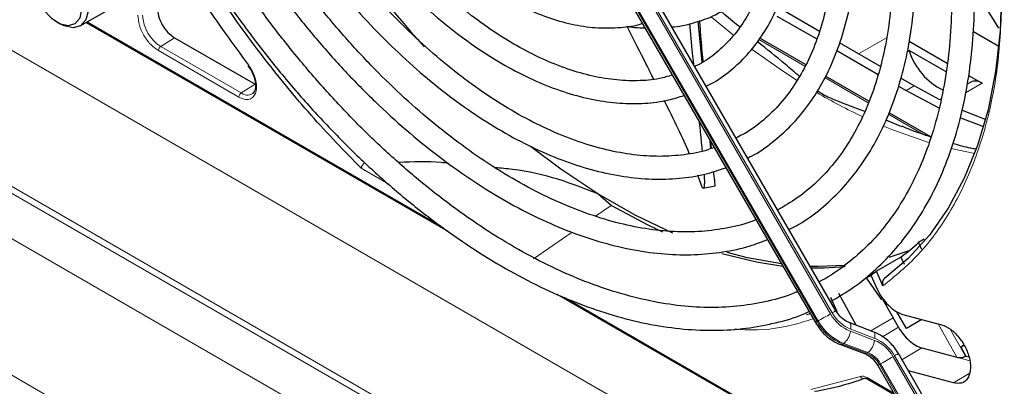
# Paper-space layout 'Blatt4' of a CAD drawing. Header units: millimetres. Extents: x 5 to 418, y 2 to 292.
# Tile 58 of 102: x 99.03 to 113.39, y 209.15 to 214.5. Entities that reach past the tile are written whole.
import ezdxf

# ---------------------------------------------------------------- set-up
doc = ezdxf.new("R2010")
doc.units = ezdxf.units.MM

psp = doc.layouts.new('Blatt4')

# ---------------------------------------------------------------- linework, layer by layer
at = {"color": 7, "linetype": 'Continuous', "lineweight": 18}
for p, q in [((87.627, 220.564), (108.754, 208.367)), ((142.407, 186.954), (86.789, 219.061)), ((88.052, 218.234), (141.145, 187.584)), ((140.865, 187.083), (87.772, 217.733)), ((106.882, 217.141), (110.879, 210.219)), ((110.658, 210.091), (106.661, 217.013)), ((106.678, 217.023), (110.674, 210.1)), ((110.855, 210.205), (106.859, 217.127)), ((86.943, 216.218), (138.413, 186.505)), ((100.012, 214.465), (105.165, 211.49)), ((109.121, 214.535), (109.441, 214.272)), ((101.287, 214.236), (101.085, 214.107)), ((109.81, 214.209), (110.481, 213.821)), ((111.263, 214), (111.672, 214.236)), ((102.225, 213.369), (101.051, 214.047)), ((102.259, 213.429), (101.085, 214.107)), ((112, 214.046), (111.973, 214.03)), ((102.461, 213.558), (102.259, 213.429)), ((110.771, 213.654), (111.406, 213.287)), ((113.066, 213.572), (112.825, 213.433)), ((112.076, 213.531), (111.958, 213.463)), ((111.7, 213.118), (112.203, 212.827)), ((104.412, 212.097), (104.01, 212.329)), ((107.429, 211.631), (107.655, 211.785)), ((106.52, 211.01), (107.084, 211.395)), ((106.971, 210.447), (111.611, 207.769)), ((111.767, 210.145), (111.441, 209.958)), ((110.674, 210.1), (110.658, 210.091)), ((111.15, 209.98), (111.5, 209.847)), ((111.611, 209.871), (111.845, 210.01)), ((112.699, 209.57), (112.423, 210.059)), ((112.6, 209.982), (112.823, 209.587)), ((111.496, 209.817), (111.145, 209.95)), ((111.031, 209.762), (111.048, 209.772)), ((111.382, 209.629), (111.031, 209.762)), ((111.048, 209.772), (111.399, 209.639)), ((112.186, 209.707), (111.897, 209.535)), ((111.399, 209.639), (111.382, 209.629)), ((112.18, 208.862), (111.767, 209.579)), ((111.79, 209.593), (112.204, 208.876)), ((112.699, 209.57), (112.886, 209.52)), ((111.569, 209.465), (111.585, 209.475)), ((111.983, 208.748), (111.569, 209.465)), ((111.585, 209.475), (111.999, 208.758)), ((110.569, 209.1), (111.291, 209.289)), ((111.387, 209.273), (111.778, 209.048)), ((112.878, 209.335), (112.647, 209.196))]:
    psp.add_line(p, q, dxfattribs=at)
at = {"color": 7, "linetype": 'Continuous', "lineweight": 25}
for p, q in [((110.934, 210.25), (106.937, 217.172)), ((106.637, 216.999), (110.634, 210.077)), ((113.31, 214.376), (112.955, 214.95)), ((99.911, 214.407), (100.312, 214.638)), ((110.695, 214.328), (110.191, 214.62)), ((99.572, 214.463), (99.619, 214.436)), ((99.997, 214.457), (105.272, 211.412)), ((108.983, 213.877), (108.926, 214.477)), ((110.073, 214.552), (110.653, 214.217)), ((109.532, 214.396), (109.515, 214.406)), ((112.938, 214.326), (113.309, 214.112)), ((101.287, 214.236), (102.461, 213.558)), ((110.492, 213.842), (109.824, 214.228)), ((111.582, 213.817), (110.985, 214.161)), ((112, 214.187), (112.557, 213.866)), ((110.946, 214.048), (111.548, 213.7)), ((111.997, 214.053), (112.538, 213.74)), ((102.357, 213.824), (102.399, 213.767)), ((111.415, 213.309), (110.781, 213.675)), ((112.076, 213.531), (111.879, 213.645)), ((112.899, 213.588), (112.847, 213.558)), ((112.868, 213.686), (113.066, 213.572)), ((111.848, 213.527), (111.958, 213.463)), ((111.958, 213.463), (112.443, 213.206)), ((112.45, 213.329), (112.076, 213.531)), ((112.466, 213.338), (112.45, 213.329)), ((112.318, 212.788), (111.708, 213.14)), ((111.897, 212.936), (111.664, 213.032)), ((109.118, 212.619), (109.108, 212.719)), ((109.155, 212.236), (109.152, 212.269)), ((108.973, 212.08), (108.918, 212.227)), ((108.999, 212.038), (109.17, 212.071)), ((107.655, 211.785), (107.461, 211.956)), ((112.22, 211.295), (112.14, 211.247)), ((111.996, 211.122), (111.704, 211.027)), ((112.185, 211.143), (112.14, 211.247)), ((111.882, 211.034), (111.524, 210.827)), ((111.882, 211.034), (111.927, 210.932)), ((111.62, 210.612), (111.524, 210.827)), ((111.376, 210.731), (111.46, 210.776)), ((111.376, 210.731), (111.596, 210.41)), ((111.443, 210.769), (111.531, 210.574)), ((106.865, 210.492), (111.617, 207.749)), ((110.853, 210.446), (110.949, 210.237)), ((111.229, 210.039), (110.977, 210.501)), ((111.612, 210.42), (111.767, 210.145)), ((111.845, 210.01), (111.767, 210.145)), ((111.964, 209.993), (111.824, 210.235)), ((111.91, 210.196), (112.473, 210.046)), ((112.188, 210.122), (111.964, 209.993)), ((111.479, 209.944), (111.128, 210.077)), ((111, 209.757), (111.351, 209.624)), ((112.186, 209.707), (112.699, 209.57)), ((112.755, 209.718), (112.801, 209.745)), ((112.755, 209.718), (112.801, 209.745)), ((112.801, 209.745), (112.755, 209.718)), ((112.801, 209.745), (112.755, 209.718)), ((112.755, 209.718), (112.827, 209.589)), ((112.259, 208.908), (111.845, 209.624)), ((112.823, 209.587), (112.827, 209.589)), ((112.827, 209.589), (112.87, 209.577)), ((111.545, 209.451), (111.959, 208.734)), ((111.397, 209.25), (111.793, 209.022)), ((112.647, 209.196), (111.991, 209.372))]:
    psp.add_line(p, q, dxfattribs=at)
at = {"color": 7, "linetype": 'Continuous', "lineweight": 25, "flags": 128}
for points in [[(99.207, 215.15), (99.222, 215.27), (99.28, 215.378), (99.374, 215.437), (99.495, 215.438), (99.629, 215.383), (99.763, 215.276), (99.88, 215.13), (99.97, 214.961), (100.021, 214.786), (100.029, 214.625), (99.993, 214.495), (99.916, 214.41), (99.807, 214.38), (99.807, 214.38)], [(99.738, 214.413), (99.839, 214.443), (99.908, 214.526), (99.937, 214.653), (99.921, 214.807), (99.864, 214.971), (99.771, 215.124), (99.654, 215.249), (99.527, 215.33), (99.406, 215.357), (99.305, 215.327), (99.236, 215.244), (99.207, 215.117), (99.223, 214.963), (99.28, 214.799), (99.373, 214.646), (99.49, 214.521), (99.617, 214.44), (99.738, 214.413)], [(113.35, 214.954), (113.328, 214.333), (113.262, 213.742), (113.153, 213.184), (113, 212.663), (112.806, 212.183), (112.571, 211.745), (112.297, 211.354), (111.986, 211.012), (111.64, 210.72)], [(99.807, 214.38), (99.677, 214.407), (99.619, 214.436)], [(113.115, 213.038), (113.099, 213.044), (112.78, 213.173)], [(112.75, 213.068), (112.982, 212.976), (113.087, 212.937)], [(107.461, 211.956), (106.919, 212.316), (106.479, 212.647)], [(108.555, 211.382), (108.013, 211.64), (107.461, 211.956)], [(108.409, 211.399), (108.193, 211.5), (107.655, 211.785)], [(110.16, 210.898), (109.773, 210.958), (109.267, 211.081)], [(110.14, 210.933), (109.642, 211.022), (109.346, 211.098)], [(111.074, 210.912), (110.669, 210.896), (110.56, 210.898)], [(111.068, 210.889), (110.764, 210.87), (110.576, 210.87)], [(110.56, 210.205), (110.545, 210.201), (110.503, 210.19)]]:
    psp.add_lwpolyline(points, dxfattribs=at)
at = {"color": 7, "linetype": 'Continuous', "lineweight": 18, "flags": 128}
for points in [[(109.71, 214.065), (110.167, 213.741), (110.37, 213.609)], [(111.628, 212.946), (111.775, 212.886), (112.3, 212.703)], [(112.616, 212.618), (112.82, 212.572), (112.958, 212.546)], [(110.934, 210.25), (110.932, 210.249), (110.925, 210.245), (110.914, 210.239), (110.898, 210.23), (110.879, 210.219)], [(110.855, 210.205), (110.833, 210.192), (110.809, 210.178), (110.784, 210.164), (110.758, 210.149), (110.734, 210.135), (110.711, 210.122), (110.691, 210.11), (110.674, 210.1)], [(110.658, 210.091), (110.645, 210.084), (110.637, 210.079), (110.634, 210.077), (110.634, 210.077)], [(111.129, 210.077), (111.135, 210.074), (111.143, 210.063), (111.149, 210.048), (111.153, 210.029), (111.153, 210.006), (111.15, 209.98)], [(111.479, 209.944), (111.485, 209.941), (111.494, 209.93), (111.5, 209.915), (111.503, 209.896), (111.503, 209.873), (111.5, 209.847)], [(111.767, 209.579), (111.744, 209.566), (111.72, 209.552), (111.695, 209.538), (111.67, 209.523), (111.645, 209.509), (111.622, 209.496), (111.602, 209.484), (111.585, 209.475)], [(111.845, 209.624), (111.843, 209.623), (111.836, 209.62), (111.825, 209.613), (111.809, 209.604), (111.79, 209.593)], [(111.569, 209.465), (111.556, 209.458), (111.548, 209.453), (111.545, 209.451), (111.545, 209.451)]]:
    psp.add_lwpolyline(points, dxfattribs=at)
at = {"color": 7, "linetype": 'Continuous', "lineweight": 25}
for centre, radius, start, end in [((116.393, 224.5), 15.476, 213.3179, 222.2064), ((111.498, 213.859), 0.536, 20.4168, 21.2065), ((112.932, 214.348), 0.98, 197.9859, 243.6469), ((112.968, 213.435), 0.168, 54.5328, 114.1568), ((109.937, 213.652), 3.262, 306.6109, 312.4842), ((109.619, 213.4), 3.202, 304.724, 306.5029), ((110.007, 212.902), 3.877, 279.1105, 290.2144)]:
    psp.add_arc(centre, radius, start, end, dxfattribs=at)
at = {"color": 7, "linetype": 'Continuous', "lineweight": 18}
for centre, radius, start, end in [((101.393, 214.589), 0.572, 182.6055, 237.3945), ((102.349, 213.548), 0.15, 232.7382, 298.7687), ((114.993, 220.825), 8.569, 239.5836, 244.6803), ((111.361, 210.488), 0.58, 209.265, 248.105), ((111.352, 210.484), 0.543, 209.265, 248.105), ((111.31, 210.457), 0.748, 209.265, 248.105), ((111.327, 210.466), 0.748, 209.265, 248.105), ((110.871, 209.984), 0.276, 309.8792, 353.0863), ((111.222, 209.851), 0.276, 309.8792, 353.0863), ((111.293, 209.314), 0.543, 29.265, 68.105), ((111.284, 209.309), 0.58, 29.265, 68.105), ((111.011, 209.791), 0.0351, 252.5632, 306.0382), ((111.361, 209.658), 0.0351, 252.5043, 306.0437), ((111.242, 209.282), 0.374, 29.265, 68.105), ((111.259, 209.292), 0.374, 29.265, 68.105)]:
    psp.add_arc(centre, radius, start, end, dxfattribs=at)
at = {"color": 7, "linetype": 'Continuous', "lineweight": 25}
for points, knots in [([(110.856, 210.385), (110.97, 210.452), (111.203, 210.588), (111.523, 210.851), (111.819, 211.157), (112.084, 211.506), (112.317, 211.894), (112.515, 212.319), (112.678, 212.781), (112.805, 213.275), (112.895, 213.799), (112.947, 214.351), (112.962, 214.926), (112.939, 215.522), (112.878, 216.135), (112.78, 216.762), (112.645, 217.4), (112.475, 218.044), (112.27, 218.692), (112.032, 219.34), (111.761, 219.984), (111.458, 220.62), (111.227, 221.071), (111.09, 221.304), (111.073, 221.334)], [0, 0, 0, 0, 0.0444208, 0.0912025, 0.1380223, 0.1849503, 0.232029, 0.2792688, 0.3266539, 0.3741536, 0.4217332, 0.4693616, 0.5170142, 0.5646725, 0.6123243, 0.6599643, 0.7075905, 0.7552026, 0.8028018, 0.8503896, 0.8979684, 0.9455405, 0.9931086, 1, 1, 1, 1]), ([(110.784, 221.167), (110.877, 221), (111.082, 220.63), (111.367, 220.043), (111.643, 219.413), (111.887, 218.778), (112.098, 218.142), (112.275, 217.51), (112.417, 216.885), (112.523, 216.27), (112.593, 215.67), (112.626, 215.087), (112.622, 214.525), (112.582, 213.987), (112.506, 213.477), (112.394, 212.997), (112.247, 212.549), (112.067, 212.137), (111.854, 211.761), (111.609, 211.425), (111.334, 211.128), (111.026, 210.879), (110.81, 210.728), (110.69, 210.673), (110.69, 210.673)], [0, 0, 0, 0, 0.03944, 0.087421, 0.135397, 0.183365, 0.231322, 0.279265, 0.327192, 0.375101, 0.42299, 0.470859, 0.51871, 0.566548, 0.614381, 0.66222, 0.710086, 0.75801, 0.806031, 0.854197, 0.902549, 0.951109, 0.999856, 1, 1, 1, 1]), ([(110.249, 211.436), (110.299, 211.462), (110.465, 211.545), (110.72, 211.736), (111.011, 212.005), (111.269, 212.319), (111.495, 212.671), (111.688, 213.063), (111.845, 213.49), (111.967, 213.95), (112.051, 214.441), (112.098, 214.958), (112.106, 215.499), (112.077, 216.061), (112.011, 216.638), (111.907, 217.228), (111.767, 217.828), (111.592, 218.432), (111.382, 219.038), (111.141, 219.642), (110.865, 220.239), (110.64, 220.688), (110.498, 220.931), (110.467, 220.984)], [0, 0, 0, 0, 0.021532, 0.071525, 0.121522, 0.171619, 0.221893, 0.272376, 0.323056, 0.373894, 0.424842, 0.475857, 0.526904, 0.577958, 0.629001, 0.680028, 0.731037, 0.782028, 0.833004, 0.883966, 0.934919, 0.985865, 1, 1, 1, 1]), ([(110.178, 220.817), (110.232, 220.722), (110.394, 220.44), (110.632, 219.955), (110.894, 219.368), (111.123, 218.776), (111.32, 218.184), (111.482, 217.595), (111.609, 217.014), (111.701, 216.444), (111.756, 215.889), (111.774, 215.353), (111.756, 214.839), (111.701, 214.352), (111.611, 213.893), (111.486, 213.466), (111.327, 213.073), (111.135, 212.718), (110.912, 212.4), (110.658, 212.124), (110.384, 211.893), (110.181, 211.777), (110.084, 211.721)], [0, 0, 0, 0, 0.0259389, 0.0773882, 0.1288311, 0.1802636, 0.2316819, 0.2830819, 0.3344601, 0.3858137, 0.4371407, 0.4884416, 0.53972, 0.5909847, 0.6422483, 0.6935329, 0.7448759, 0.7963299, 0.8479591, 0.8998274, 0.9519724, 1, 1, 1, 1]), ([(109.646, 212.481), (109.665, 212.49), (109.795, 212.549), (110.009, 212.705), (110.284, 212.946), (110.525, 213.234), (110.735, 213.561), (110.911, 213.926), (111.052, 214.327), (111.156, 214.761), (111.223, 215.224), (111.252, 215.712), (111.243, 216.223), (111.196, 216.751), (111.112, 217.294), (110.992, 217.846), (110.835, 218.405), (110.645, 218.965), (110.422, 219.524), (110.164, 220.075), (109.977, 220.447), (109.869, 220.63), (109.865, 220.637)], [0, 0, 0, 0, 0.009591, 0.063576, 0.117535, 0.171598, 0.225887, 0.280456, 0.33529, 0.390334, 0.445519, 0.500781, 0.556076, 0.611368, 0.666641, 0.72189, 0.777116, 0.832319, 0.887503, 0.942675, 0.997838, 1, 1, 1, 1]), ([(109.575, 220.469), (109.598, 220.428), (109.723, 220.215), (109.92, 219.816), (110.164, 219.276), (110.375, 218.731), (110.554, 218.185), (110.698, 217.644), (110.806, 217.111), (110.879, 216.59), (110.915, 216.087), (110.915, 215.604), (110.878, 215.145), (110.806, 214.715), (110.699, 214.315), (110.558, 213.95), (110.384, 213.622), (110.179, 213.331), (109.943, 213.083), (109.71, 212.893), (109.545, 212.806), (109.478, 212.771)], [0, 0, 0, 0, 0.013176, 0.06897, 0.124756, 0.180528, 0.23628, 0.292006, 0.347701, 0.40336, 0.458983, 0.51457, 0.57013, 0.625681, 0.681245, 0.736873, 0.792637, 0.848632, 0.904957, 0.961672, 1, 1, 1, 1]), ([(109.041, 213.529), (109.068, 213.541), (109.195, 213.599), (109.397, 213.75), (109.643, 213.979), (109.855, 214.253), (110.035, 214.566), (110.18, 214.916), (110.289, 215.299), (110.362, 215.714), (110.396, 216.155), (110.392, 216.619), (110.35, 217.101), (110.271, 217.597), (110.155, 218.102), (110.004, 218.612), (109.819, 219.123), (109.601, 219.629), (109.413, 220.019), (109.289, 220.233), (109.259, 220.286)], [0, 0, 0, 0, 0.0155713, 0.0746662, 0.1337318, 0.1929696, 0.2525511, 0.3125318, 0.3728653, 0.4334518, 0.4941871, 0.5549883, 0.6157947, 0.6765768, 0.7373252, 0.7980393, 0.8587231, 0.9193835, 0.9800283, 1, 1, 1, 1]), ([(108.972, 220.121), (108.975, 220.116), (109.07, 219.956), (109.232, 219.626), (109.454, 219.137), (109.642, 218.642), (109.797, 218.148), (109.918, 217.66), (110.003, 217.181), (110.052, 216.717), (110.065, 216.272), (110.041, 215.851), (109.982, 215.457), (109.888, 215.094), (109.76, 214.766), (109.601, 214.474), (109.411, 214.22), (109.189, 214.011), (109.009, 213.876), (108.896, 213.826), (108.874, 213.817)], [0, 0, 0, 0, 0.001862, 0.063322, 0.124771, 0.186199, 0.247596, 0.308954, 0.370262, 0.431517, 0.492716, 0.553869, 0.614997, 0.676134, 0.737349, 0.798757, 0.860516, 0.922786, 0.985643, 1, 1, 1, 1]), ([(103.831, 217.152), (103.912, 217.022), (104.08, 216.751), (104.366, 216.366), (104.678, 215.993), (105.006, 215.652), (105.348, 215.343), (105.699, 215.072), (106.056, 214.841), (106.415, 214.654), (106.772, 214.511), (107.124, 214.417), (107.467, 214.371), (107.792, 214.381), (108.008, 214.407), (108.108, 214.444), (108.112, 214.445)], [0, 0, 0, 0, 0.0710555, 0.1481132, 0.225204, 0.3023463, 0.3795579, 0.4568542, 0.5342438, 0.6117221, 0.689258, 0.7667387, 0.8440008, 0.9208176, 0.9969662, 1, 1, 1, 1]), ([(108.548, 213.69), (108.486, 213.671), (108.325, 213.624), (108.04, 213.601), (107.7, 213.615), (107.345, 213.678), (106.98, 213.787), (106.606, 213.941), (106.228, 214.14), (105.849, 214.382), (105.473, 214.664), (105.102, 214.984), (104.742, 215.339), (104.394, 215.726), (104.064, 216.142), (103.768, 216.557), (103.595, 216.84), (103.516, 216.97)], [0, 0, 0, 0, 0.044535, 0.115036, 0.18491, 0.25425, 0.323233, 0.39202, 0.460724, 0.529412, 0.598115, 0.666856, 0.735642, 0.804471, 0.873336, 0.942229, 1, 1, 1, 1]), ([(103.228, 216.804), (103.252, 216.761), (103.369, 216.557), (103.605, 216.209), (103.932, 215.765), (104.281, 215.348), (104.646, 214.96), (105.025, 214.605), (105.415, 214.286), (105.811, 214.006), (106.211, 213.767), (106.612, 213.573), (107.01, 213.425), (107.401, 213.324), (107.781, 213.272), (108.147, 213.272), (108.462, 213.31), (108.645, 213.369), (108.719, 213.393)], [0, 0, 0, 0, 0.017616, 0.084446, 0.151286, 0.218148, 0.285041, 0.351974, 0.418957, 0.485995, 0.553088, 0.62023, 0.687388, 0.754495, 0.821455, 0.888141, 0.954425, 1, 1, 1, 1]), ([(109.157, 212.634), (109.126, 212.622), (108.99, 212.569), (108.724, 212.522), (108.363, 212.495), (107.984, 212.52), (107.591, 212.591), (107.187, 212.708), (106.775, 212.872), (106.358, 213.08), (105.939, 213.331), (105.522, 213.624), (105.109, 213.956), (104.704, 214.325), (104.31, 214.728), (103.93, 215.162), (103.568, 215.623), (103.228, 216.11), (103.008, 216.444), (102.91, 216.619), (102.91, 216.62)], [0, 0, 0, 0, 0.0185903, 0.0811445, 0.1433296, 0.2051115, 0.2665601, 0.3277799, 0.3888665, 0.4498909, 0.5108991, 0.5719111, 0.6329445, 0.6940068, 0.7550991, 0.8162191, 0.8773623, 0.9385232, 0.9996956, 1, 1, 1, 1]), ([(102.622, 216.454), (102.713, 216.304), (102.91, 215.98), (103.242, 215.504), (103.61, 215.026), (103.997, 214.576), (104.4, 214.156), (104.816, 213.769), (105.242, 213.418), (105.676, 213.106), (106.114, 212.835), (106.552, 212.607), (106.989, 212.425), (107.42, 212.289), (107.843, 212.202), (108.253, 212.164), (108.648, 212.176), (109.009, 212.23), (109.227, 212.304), (109.328, 212.338)], [0, 0, 0, 0, 0.051309, 0.111098, 0.170898, 0.230714, 0.290553, 0.35042, 0.41032, 0.470257, 0.530232, 0.590239, 0.650267, 0.710279, 0.770224, 0.830034, 0.889626, 0.948923, 1, 1, 1, 1]), ([(109.766, 211.579), (109.751, 211.573), (109.623, 211.516), (109.36, 211.455), (108.978, 211.4), (108.575, 211.397), (108.158, 211.44), (107.727, 211.531), (107.286, 211.669), (106.837, 211.852), (106.383, 212.079), (105.928, 212.35), (105.474, 212.663), (105.024, 213.015), (104.582, 213.405), (104.149, 213.829), (103.73, 214.286), (103.327, 214.772), (102.943, 215.284), (102.6, 215.784), (102.398, 216.121), (102.307, 216.272)], [0, 0, 0, 0, 0.007789, 0.064483, 0.120956, 0.177145, 0.233066, 0.288778, 0.344348, 0.399835, 0.455284, 0.510722, 0.566163, 0.621618, 0.677094, 0.732592, 0.78811, 0.843647, 0.899198, 0.95476, 1, 1, 1, 1]), ([(102.02, 216.106), (102.092, 215.983), (102.277, 215.671), (102.603, 215.188), (102.991, 214.66), (103.4, 214.159), (103.826, 213.685), (104.267, 213.243), (104.72, 212.835), (105.182, 212.464), (105.651, 212.133), (106.124, 211.842), (106.597, 211.595), (107.069, 211.393), (107.535, 211.238), (107.993, 211.13), (108.44, 211.071), (108.873, 211.061), (109.288, 211.102), (109.644, 211.176), (109.85, 211.257), (109.934, 211.289)], [0, 0, 0, 0, 0.035219, 0.089791, 0.144368, 0.198955, 0.253556, 0.308176, 0.362817, 0.417482, 0.472174, 0.526893, 0.581635, 0.636391, 0.691138, 0.745845, 0.800467, 0.85495, 0.90924, 0.963298, 1, 1, 1, 1]), ([(110.373, 210.528), (110.359, 210.522), (110.225, 210.46), (109.949, 210.386), (109.544, 210.312), (109.118, 210.29), (108.676, 210.314), (108.22, 210.387), (107.752, 210.506), (107.274, 210.671), (106.79, 210.882), (106.303, 211.138), (105.814, 211.436), (105.326, 211.776), (104.844, 212.155), (104.368, 212.572), (103.903, 213.023), (103.451, 213.508), (103.014, 214.022), (102.594, 214.563), (102.197, 215.128), (101.902, 215.58), (101.748, 215.847), (101.71, 215.913)], [0, 0, 0, 0, 0.00617, 0.058399, 0.110483, 0.162363, 0.214035, 0.265531, 0.316897, 0.368178, 0.419411, 0.470623, 0.52183, 0.573042, 0.624266, 0.675505, 0.726761, 0.778032, 0.829318, 0.880615, 0.931921, 0.983233, 1, 1, 1, 1]), ([(104.01, 212.329), (103.764, 212.582), (103.27, 213.092), (102.574, 213.946), (101.935, 214.826), (101.56, 215.442), (101.381, 215.737)], [0, 0, 0, 0, 0.2542147, 0.5099422, 0.7656696, 1, 1, 1, 1]), ([(101.415, 215.757), (101.485, 215.638), (101.675, 215.315), (102.012, 214.807), (102.422, 214.237), (102.853, 213.692), (103.303, 213.174), (103.768, 212.686), (104.246, 212.231), (104.736, 211.812), (105.233, 211.431), (105.736, 211.089), (106.241, 210.79), (106.747, 210.534), (107.25, 210.323), (107.748, 210.159), (108.237, 210.043), (108.715, 209.975), (109.179, 209.957), (109.627, 209.986), (110.054, 210.068), (110.359, 210.153), (110.513, 210.226), (110.54, 210.239)], [0, 0, 0, 0, 0.02956, 0.080067, 0.130579, 0.181097, 0.231624, 0.282164, 0.33272, 0.383292, 0.433884, 0.484497, 0.535128, 0.585775, 0.636431, 0.687077, 0.737692, 0.788243, 0.838692, 0.889001, 0.939137, 0.989092, 1, 1, 1, 1]), ([(101.178, 215.614), (101.348, 215.33), (101.717, 214.715), (102.138, 214.144), (102.364, 213.837)], [0, 0, 0, 0, 0.461609, 1, 1, 1, 1]), ([(108.542, 214.393), (108.554, 214.394), (108.671, 214.401), (108.885, 214.458), (109.117, 214.534), (109.238, 214.605), (109.268, 214.623)], [0, 0, 0, 0, 0.045503, 0.449675, 0.859451, 1, 1, 1, 1]), ([(109.515, 214.406), (109.435, 214.469), (109.346, 214.539), (109.258, 214.619), (109.248, 214.628)], [0, 0, 0, 0, 0.887739, 1, 1, 1, 1]), ([(108.798, 214.443), (108.811, 214.298), (108.828, 214.102), (108.848, 213.905), (108.854, 213.853)], [0, 0, 0, 0, 0.736431, 1, 1, 1, 1]), ([(108.996, 213.886), (108.996, 213.892), (108.985, 214.01), (108.968, 214.204), (108.953, 214.407), (108.947, 214.485)], [0, 0, 0, 0, 0.033565, 0.62791, 1, 1, 1, 1]), ([(107.887, 214.402), (107.905, 214.399), (107.994, 214.382), (108.081, 214.381), (108.149, 214.38)], [0, 0, 0, 0, 0.20769, 1, 1, 1, 1]), ([(108.275, 213.631), (108.239, 213.704), (108.125, 213.935), (107.988, 214.201), (107.89, 214.395), (107.887, 214.402)], [0, 0, 0, 0, 0.304656, 0.973854, 1, 1, 1, 1]), ([(110.401, 213.67), (110.333, 213.729), (110.135, 213.901), (109.925, 214.069), (109.786, 214.179)], [0, 0, 0, 0, 0.342631, 1, 1, 1, 1]), ([(102.399, 213.767), (102.418, 213.731), (102.443, 213.68), (102.462, 213.608), (102.469, 213.553), (102.467, 213.498), (102.454, 213.454), (102.438, 213.427), (102.424, 213.421), (102.42, 213.42)], [0, 0, 0, 0, 0.239572, 0.332572, 0.478423, 0.621081, 0.767924, 0.927133, 1, 1, 1, 1]), ([(111.353, 213.156), (111.21, 213.212), (110.996, 213.295), (110.753, 213.393), (110.681, 213.447), (110.662, 213.462)], [0, 0, 0, 0, 0.592609, 0.890651, 1, 1, 1, 1]), ([(108.795, 212.543), (108.745, 212.661), (108.642, 212.899), (108.501, 213.177), (108.43, 213.318)], [0, 0, 0, 0, 0.4938044, 1, 1, 1, 1]), ([(108.938, 213.014), (108.938, 213.013), (108.941, 212.984), (108.947, 212.93), (108.955, 212.85), (108.963, 212.772), (108.97, 212.696), (108.977, 212.633), (108.98, 212.596), (108.982, 212.582)], [0, 0, 0, 0, 0.0039366, 0.179753, 0.3565562, 0.5336356, 0.7138519, 0.89431, 1, 1, 1, 1]), ([(112.321, 212.786), (112.221, 212.818), (112.082, 212.862), (111.939, 212.925), (111.899, 212.942)], [0, 0, 0, 0, 0.719165, 1, 1, 1, 1]), ([(109.11, 212.616), (109.11, 212.621), (109.105, 212.66), (109.101, 212.702), (109.097, 212.739)], [0, 0, 0, 0, 0.124323, 1, 1, 1, 1]), ([(112.969, 212.609), (112.946, 212.613), (112.839, 212.631), (112.727, 212.664), (112.638, 212.691)], [0, 0, 0, 0, 0.211605, 1, 1, 1, 1]), ([(104.01, 212.329), (104.012, 212.336), (104.015, 212.349), (104.026, 212.37), (104.039, 212.389), (104.049, 212.4), (104.055, 212.406)], [0, 0, 0, 0, 0.292814, 0.50299, 0.762282, 1, 1, 1, 1]), ([(105.279, 212.403), (105.245, 212.407), (105.009, 212.431), (104.764, 212.422), (104.556, 212.415)], [0, 0, 0, 0, 0.146531, 1, 1, 1, 1]), ([(107.461, 211.956), (107.271, 212.031), (106.885, 212.183), (106.367, 212.303), (106.047, 212.33), (105.962, 212.337)], [0, 0, 0, 0, 0.415053, 0.844755, 1, 1, 1, 1]), ([(109.01, 212.242), (109.01, 212.241), (109.012, 212.209), (109.014, 212.169), (109.015, 212.124), (109.014, 212.089), (109.011, 212.059), (109.004, 212.039), (108.995, 212.036), (108.986, 212.048), (108.979, 212.062), (108.975, 212.074), (108.973, 212.08)], [0, 0, 0, 0, 0.007541, 0.221442, 0.328952, 0.412606, 0.578581, 0.703795, 0.830669, 0.912859, 0.9537, 1, 1, 1, 1]), ([(109.17, 212.072), (109.171, 212.072), (109.171, 212.071), (109.172, 212.08), (109.171, 212.1), (109.168, 212.134), (109.163, 212.173), (109.16, 212.203), (109.156, 212.227), (109.155, 212.236)], [0, 0, 0, 0, 0.087316, 0.158343, 0.367159, 0.607276, 0.737033, 0.903337, 1, 1, 1, 1]), ([(111.64, 210.72), (111.633, 210.714), (111.62, 210.702), (111.611, 210.674), (111.61, 210.642), (111.617, 210.622), (111.62, 210.612)], [0, 0, 0, 0, 0.244834, 0.494364, 0.74729, 1, 1, 1, 1]), ([(111.128, 210.077), (111.112, 210.084), (111.065, 210.105), (110.993, 210.162), (110.952, 210.223), (110.934, 210.25)], [0, 0, 0, 0, 0.216551, 0.651699, 1, 1, 1, 1]), ([(110.634, 210.077), (110.653, 210.047), (110.705, 209.964), (110.818, 209.853), (110.929, 209.785), (110.991, 209.761), (111, 209.757)], [0, 0, 0, 0, 0.209643, 0.585012, 0.93779, 1, 1, 1, 1]), ([(111.845, 210.01), (111.868, 209.973), (111.915, 209.899), (112.003, 209.81), (112.095, 209.74), (112.156, 209.718), (112.186, 209.707)], [0, 0, 0, 0, 0.2499634, 0.4999972, 0.7499567, 1, 1, 1, 1]), ([(111.845, 209.624), (111.826, 209.654), (111.773, 209.738), (111.66, 209.849), (111.549, 209.916), (111.488, 209.941), (111.479, 209.944)], [0, 0, 0, 0, 0.209643, 0.585012, 0.93779, 1, 1, 1, 1]), ([(111.351, 209.624), (111.366, 209.617), (111.414, 209.596), (111.486, 209.539), (111.527, 209.478), (111.545, 209.451)], [0, 0, 0, 0, 0.216551, 0.651699, 1, 1, 1, 1]), ([(112.699, 209.57), (112.709, 209.568), (112.727, 209.565), (112.76, 209.567), (112.788, 209.571), (112.809, 209.579), (112.818, 209.584), (112.823, 209.587)], [0, 0, 0, 0, 0.275668, 0.508228, 0.733527, 0.862271, 1, 1, 1, 1]), ([(111.347, 209.262), (111.351, 209.263), (111.359, 209.265), (111.381, 209.26), (111.395, 209.251), (111.398, 209.249)], [0, 0, 0, 0, 0.440334, 0.872371, 1, 1, 1, 1])]:
    psp.add_open_spline(points, degree=3, knots=knots, dxfattribs=at)
at = {"color": 7, "linetype": 'Continuous', "lineweight": 18}
for points, knots in [([(113.356, 214.889), (113.346, 214.577), (113.327, 213.949), (113.171, 213.091), (112.924, 212.308), (112.577, 211.626), (112.148, 211.045), (111.796, 210.756), (111.62, 210.612)], [0, 0, 0, 0, 0.1652331, 0.3319994, 0.5, 0.6679894, 0.8347613, 1, 1, 1, 1]), ([(102.364, 213.837), (102.385, 213.805), (102.429, 213.741), (102.471, 213.631), (102.487, 213.525), (102.476, 213.436), (102.441, 213.37), (102.382, 213.334), (102.307, 213.33), (102.252, 213.356), (102.225, 213.369)], [0, 0, 0, 0, 0.121713, 0.25, 0.378287, 0.5, 0.621713, 0.75, 0.878287, 1, 1, 1, 1]), ([(110.601, 210.133), (110.504, 210.102), (110.193, 210.001), (109.805, 209.955), (109.505, 209.979), (109.454, 209.983)], [0, 0, 0, 0, 0.273974, 0.876679, 1, 1, 1, 1]), ([(111.291, 209.289), (111.294, 209.284), (111.301, 209.273), (111.316, 209.263), (111.332, 209.259), (111.342, 209.262), (111.347, 209.264)], [0, 0, 0, 0, 0.250001, 0.500001, 0.75, 1, 1, 1, 1]), ([(111.387, 209.273), (111.388, 209.268), (111.389, 209.259), (111.394, 209.252), (111.397, 209.251), (111.398, 209.251)], [0, 0, 0, 0, 0.4834627, 0.9669254, 1, 1, 1, 1])]:
    psp.add_open_spline(points, degree=3, knots=knots, dxfattribs=at)
for points in [[(101.051, 214.047), (101.012, 214.074), (100.934, 214.13), (100.835, 214.267), (100.766, 214.421), (100.757, 214.516), (100.752, 214.564)], [(101.051, 214.047), (101.052, 214.052), (101.053, 214.063), (101.06, 214.081), (101.071, 214.097), (101.08, 214.103), (101.085, 214.107)], [(102.225, 213.369), (102.226, 213.374), (102.227, 213.385), (102.234, 213.403), (102.245, 213.419), (102.254, 213.426), (102.259, 213.429)], [(111.291, 209.289), (111.306, 209.292), (111.335, 209.298), (111.37, 209.282), (111.387, 209.273)]]:
    psp.add_open_spline(points, degree=3, dxfattribs=at)
at = {"color": 7, "linetype": 'Continuous', "lineweight": 25}
for points in [[(101.034, 214.674), (101.038, 214.633), (101.045, 214.552), (101.104, 214.422), (101.187, 214.306), (101.254, 214.259), (101.287, 214.236)], [(111.531, 210.574), (111.554, 210.529), (111.6, 210.439), (111.697, 210.325), (111.804, 210.236), (111.875, 210.21), (111.91, 210.196)], [(112.473, 210.046), (112.517, 210.028), (112.605, 209.992), (112.733, 209.865), (112.834, 209.705), (112.893, 209.532), (112.902, 209.371), (112.859, 209.25), (112.771, 209.181), (112.689, 209.191), (112.647, 209.196)]]:
    psp.add_open_spline(points, degree=3, dxfattribs=at)

doc.saveas('drawing.dxf')
